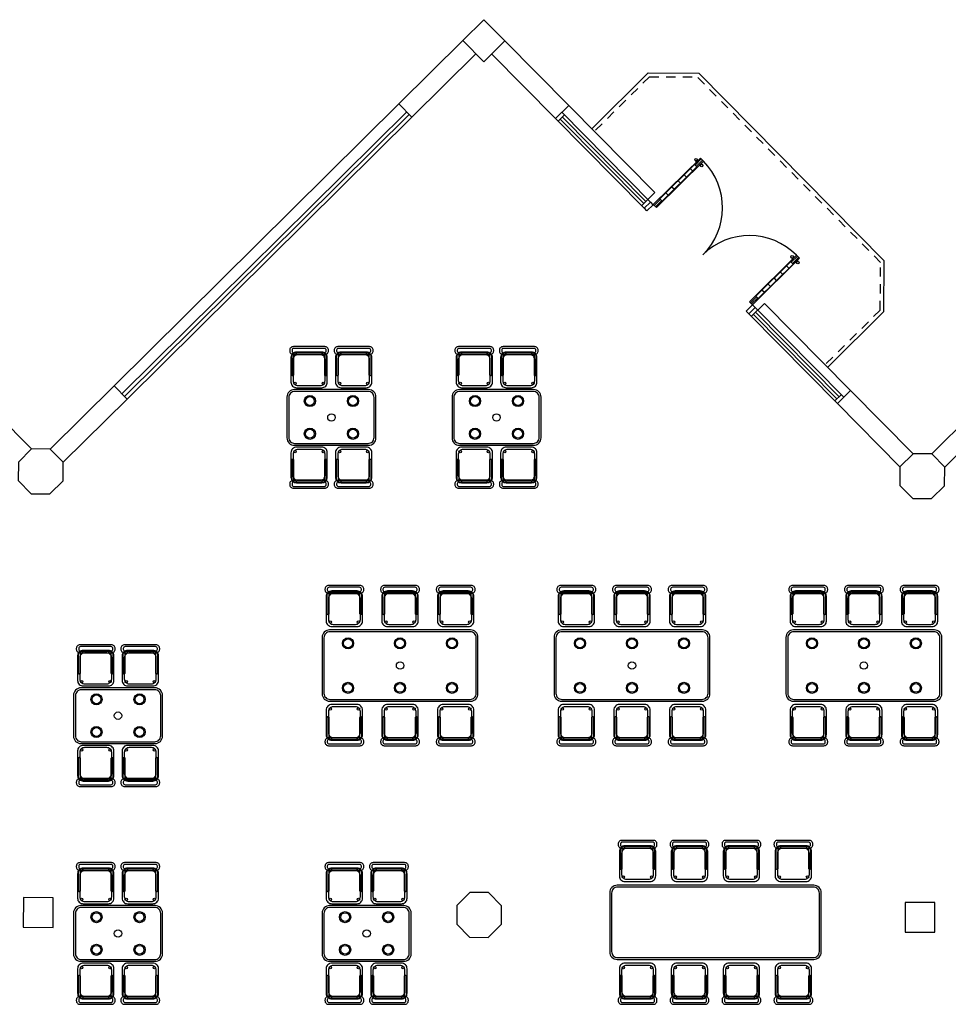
# Model space of a CAD drawing. Header units: metres. Extents: x 2232.4 to 2275.2, y 411.9 to 437.5.
# Tile 13 of 22: x 2250.1 to 2262.7, y 424.2 to 437.4. Entities that reach past the tile are written whole.
import ezdxf

# ---------------------------------------------------------------- set-up
doc = ezdxf.new("R2010")
doc.units = ezdxf.units.M
doc.linetypes.add('HIDDEN2', pattern=[0.1875, 0.125, -0.0625])
for name, color, linetype in [('CL', 40, 'Continuous'), ('DOOR', 5, 'Continuous'), ('ELEV', 4, 'Continuous'), ('HIDDEN', 9, 'HIDDEN2'), ('RP_CHAIRS', 7, 'Continuous'), ('RP_TABLES', 7, 'Continuous'), ('WALL NEW', 40, 'Continuous')]:
    doc.layers.add(name, color=color, linetype=linetype)

# ---------------------------------------------------------------- blocks, each defined once
blk = doc.blocks.new('HHHBHHB')
at = {"layer": 'DOOR'}
for p, q in [((2938.643, 449.729), (2938.643, 448.649)), ((2938.713, 449.729), (2938.643, 449.729)), ((2938.664, 449.588), (2938.664, 449.729)), ((2938.692, 449.588), (2938.692, 449.729)), ((2938.713, 448.649), (2938.713, 449.729)), ((2940.873, 448.649), (2940.873, 449.729)), ((2940.873, 449.729), (2940.943, 449.729)), ((2940.894, 449.588), (2940.894, 449.729)), ((2940.922, 449.588), (2940.922, 449.729)), ((2940.943, 449.729), (2940.943, 448.649)), ((2938.713, 449.588), (2938.643, 449.588)), ((2938.65, 449.588), (2938.65, 448.789)), ((2938.65, 449.49), (2938.706, 449.49)), ((2938.706, 449.588), (2938.706, 448.789)), ((2940.873, 449.588), (2940.943, 449.588)), ((2940.88, 449.588), (2940.88, 448.789)), ((2940.936, 449.49), (2940.88, 449.49)), ((2940.936, 449.588), (2940.936, 448.789)), ((2938.65, 449.35), (2938.706, 449.35)), ((2940.936, 449.35), (2940.88, 449.35)), ((2938.65, 449.21), (2938.706, 449.21)), ((2940.936, 449.21), (2940.88, 449.21)), ((2938.65, 449.069), (2938.706, 449.069)), ((2940.936, 449.069), (2940.88, 449.069)), ((2938.65, 448.929), (2938.706, 448.929)), ((2940.936, 448.929), (2940.88, 448.929)), ((2938.643, 448.789), (2938.713, 448.789)), ((2938.664, 448.649), (2938.664, 448.789)), ((2938.692, 448.649), (2938.692, 448.789)), ((2940.943, 448.789), (2940.873, 448.789)), ((2940.894, 448.649), (2940.894, 448.789)), ((2940.922, 448.649), (2940.922, 448.789)), ((2938.643, 448.649), (2938.713, 448.649)), ((2940.943, 448.649), (2940.873, 448.649))]:
    blk.add_line(p, q, dxfattribs=at)
for centre in [(2938.612, 449.659), (2938.744, 449.659), (2940.841, 449.659), (2940.974, 449.659)]:
    blk.add_circle(centre, 0.021, dxfattribs=at)
for centre, radius, start, end in [((2938.629, 449.692), 0.0168, 234.97, 326.2886), ((2938.629, 449.625), 0.0168, 33.7114, 125.03), ((2938.713, 448.649), 1.08, 0, 90), ((2938.727, 449.692), 0.0168, 213.7114, 305.03), ((2938.727, 449.625), 0.0168, 54.97, 146.2886), ((2940.873, 448.649), 1.08, 90, 180), ((2940.859, 449.692), 0.0168, 234.97, 326.2886), ((2940.859, 449.625), 0.0168, 33.7114, 125.03), ((2940.957, 449.692), 0.0168, 213.7114, 305.03), ((2940.957, 449.625), 0.0168, 54.97, 146.2886)]:
    blk.add_arc(centre, radius, start, end, dxfattribs=at)
blk = doc.blocks.new('GGQSW')
at = {"layer": 'DOOR'}
for p, q in [((2937.589, 444.547), (2937.539, 444.547)), ((2937.589, 444.547), (2937.589, 444.427)), ((2939.489, 444.547), (2939.539, 444.547)), ((2939.489, 444.547), (2939.489, 444.427)), ((2937.589, 444.427), (2937.539, 444.427)), ((2939.489, 444.427), (2939.539, 444.427))]:
    blk.add_line(p, q, dxfattribs=at)
at = {"layer": 'DOOR', "xscale": 0.826086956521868, "yscale": 0.826086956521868, "zscale": 0.826086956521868}
blk.add_blockref('HHHBHHB', (510.014, 73.925), dxfattribs=at)
blk = doc.blocks.new('RP_MODERN_TABLE_4')
at = {"color": 0}
for points in [[(-0.5, -0.375), (0.5, -0.375, 0.414214), (0.6, -0.275), (0.6, 0.275, 0.414214), (0.5, 0.375), (-0.5, 0.375, 0.414214), (-0.6, 0.275), (-0.6, -0.275, 0.414214)], [(-0.495, -0.35), (0.495, -0.35, 0.414214), (0.575, -0.27), (0.575, 0.27, 0.414214), (0.495, 0.35), (-0.495, 0.35, 0.414214), (-0.575, 0.27), (-0.575, -0.27, 0.414214)]]:
    blk.add_lwpolyline(points, format="xyb", close=True, dxfattribs=at)
for centre, radius in [((-0.29, 0.22), 0.075), ((-0.29, 0.22), 0.06), ((0.29, 0.22), 0.075), ((0.29, 0.22), 0.06), ((0, 0), 0.05), ((-0.29, -0.22), 0.075), ((-0.29, -0.22), 0.06), ((0.29, -0.22), 0.075), ((0.29, -0.22), 0.06)]:
    blk.add_circle(centre, radius, dxfattribs=at)
blk = doc.blocks.new('RP_MODERN_CHAIR')
at = {"color": 0}
for points in [[(-0.212, 0.172), (0.212, 0.172, 0.414214), (0.262, 0.222), (0.262, 0.229, 0.414214), (0.212, 0.279), (-0.212, 0.279, 0.414214), (-0.262, 0.229), (-0.262, 0.222, 0.414214)], [(-0.17, -0.275), (0.17, -0.275, 0.414214), (0.245, -0.2), (0.245, 0.13, 0.414214), (0.17, 0.205), (-0.17, 0.205, 0.414214), (-0.245, 0.13), (-0.245, -0.2, 0.414214)], [(-0.223, -0.11), (-0.217, -0.11, 0.414214), (-0.205, -0.098), (-0.205, 0.158, 0.414214), (-0.217, 0.17), (-0.223, 0.17, 0.414214), (-0.235, 0.158), (-0.235, -0.098, 0.414214)], [(-0.205, 0.195), (0.205, 0.195, 0.414214), (0.23, 0.22), (0.23, 0.23, 0.414214), (0.205, 0.255), (-0.205, 0.255, 0.414214), (-0.23, 0.23), (-0.23, 0.22, 0.414214)], [(-0.15, -0.245), (0.15, -0.245, 0.414214), (0.215, -0.18), (0.215, 0.105, 0.414214), (0.15, 0.17), (-0.15, 0.17, 0.414214), (-0.215, 0.105), (-0.215, -0.18, 0.414214)], [(0.217, -0.11), (0.223, -0.11, 0.414214), (0.235, -0.098), (0.235, 0.158, 0.414214), (0.223, 0.17), (0.217, 0.17, 0.414214), (0.205, 0.158), (0.205, -0.098, 0.414214)]]:
    blk.add_lwpolyline(points, format="xyb", close=True, dxfattribs=at)
for centre in [(-0.19, 0.185), (0.19, 0.185), (-0.19, -0.215), (0.19, -0.215)]:
    blk.add_circle(centre, 0.016, dxfattribs=at)
blk = doc.blocks.new('RP_MODERN_TABLE_6')
at = {"color": 0}
for points in [[(-0.95, -0.48), (0.95, -0.48, 0.414214), (1.05, -0.38), (1.05, 0.38, 0.414214), (0.95, 0.48), (-0.95, 0.48, 0.414214), (-1.05, 0.38), (-1.05, -0.38, 0.414214)], [(-0.945, -0.455), (0.945, -0.455, 0.414214), (1.025, -0.375), (1.025, 0.375, 0.414214), (0.945, 0.455), (-0.945, 0.455, 0.414214), (-1.025, 0.375), (-1.025, -0.375, 0.414214)]]:
    blk.add_lwpolyline(points, format="xyb", close=True, dxfattribs=at)
for centre, radius in [((-0.7, 0.3), 0.075), ((-0.7, 0.3), 0.06), ((0, 0.3), 0.075), ((0, 0.3), 0.06), ((0.7, 0.3), 0.075), ((0.7, 0.3), 0.06), ((0, 0), 0.05), ((-0.7, -0.3), 0.075), ((-0.7, -0.3), 0.06), ((0, -0.3), 0.075), ((0, -0.3), 0.06), ((0.7, -0.3), 0.075), ((0.7, -0.3), 0.06)]:
    blk.add_circle(centre, radius, dxfattribs=at)
blk = doc.blocks.new('SC_TABLE_8')
at = {"color": 0}
for points in [[(-1.325, -0.5), (1.325, -0.5, 0.414214), (1.425, -0.4), (1.425, 0.4, 0.414214), (1.325, 0.5), (-1.325, 0.5, 0.414214), (-1.425, 0.4), (-1.425, -0.4, 0.414214)], [(-1.32, -0.475), (1.32, -0.475, 0.414214), (1.4, -0.395), (1.4, 0.395, 0.414214), (1.32, 0.475), (-1.32, 0.475, 0.414214), (-1.4, 0.395), (-1.4, -0.395, 0.414214)]]:
    blk.add_lwpolyline(points, format="xyb", close=True, dxfattribs=at)

msp = doc.modelspace()

# ---------------------------------------------------------------- linework, layer by layer
at = {"layer": 'CL'}
for points in [[(2256.111, 437.144), (2256.396, 437.426), (2256.677, 437.141), (2256.393, 436.86)], [(2256.111, 437.144), (2256.396, 437.426), (2256.677, 437.141), (2256.393, 436.86)], [(2250.725, 431.465), (2250.549, 431.643), (2250.299, 431.644), (2250.122, 431.468), (2250.12, 431.218), (2250.296, 431.041), (2250.546, 431.039), (2250.724, 431.215)], [(2262.604, 431.4), (2262.429, 431.578), (2262.179, 431.579), (2262.001, 431.404), (2261.999, 431.154), (2262.175, 430.976), (2262.425, 430.975), (2262.603, 431.15)], [(2256.632, 425.493), (2256.457, 425.671), (2256.207, 425.672), (2256.029, 425.496), (2256.028, 425.246), (2256.203, 425.069), (2256.453, 425.067), (2256.631, 425.243)], [(2250.589, 425.201), (2250.591, 425.601), (2250.191, 425.603), (2250.189, 425.203)], [(2262.469, 425.136), (2262.471, 425.536), (2262.071, 425.538), (2262.069, 425.138)]]:
    msp.add_lwpolyline(points, close=True, dxfattribs=at)
at = {"layer": 'DOOR'}
for p, q in [((2255.25, 436.292), (2251.411, 432.495)), ((2255.355, 436.186), (2251.516, 432.388)), ((2255.39, 436.15), (2251.551, 432.353)), ((2258.641, 434.97), (2257.446, 436.179)), ((2258.699, 435.097), (2257.538, 436.27)), ((2255.426, 436.115), (2251.587, 432.317)), ((2258.556, 434.886), (2257.361, 436.095)), ((2257.481, 436.143), (2257.396, 436.059)), ((2258.549, 434.95), (2257.424, 436.087)), ((2258.578, 434.978), (2257.453, 436.115)), ((2258.699, 435.097), (2258.521, 434.922)), ((2258.641, 434.97), (2258.556, 434.886)), ((2260.048, 433.549), (2259.963, 433.464)), ((2260.176, 433.604), (2259.998, 433.429)), ((2261.243, 432.34), (2260.048, 433.549)), ((2261.336, 432.431), (2260.176, 433.604)), ((2261.158, 432.256), (2259.963, 433.464)), ((2261.151, 432.319), (2260.026, 433.457)), ((2261.18, 432.347), (2260.055, 433.485)), ((2261.208, 432.375), (2261.123, 432.291))]:
    msp.add_line(p, q, dxfattribs=at)
at = {"layer": 'ELEV'}
for p, q in [((2258.606, 436.708), (2257.848, 435.958)), ((2258.606, 436.708), (2259.289, 436.705)), ((2261.789, 434.177), (2259.289, 436.705)), ((2261.785, 433.494), (2261.789, 434.177)), ((2261.785, 433.494), (2261.027, 432.744))]:
    msp.add_line(p, q, dxfattribs=at)
at = {"layer": 'HIDDEN'}
for p, q in [((2258.627, 436.658), (2257.883, 435.922)), ((2258.627, 436.658), (2259.268, 436.655)), ((2261.739, 434.157), (2259.268, 436.655)), ((2261.735, 433.515), (2261.739, 434.157)), ((2261.735, 433.515), (2260.992, 432.779))]:
    msp.add_line(p, q, dxfattribs=at)
at = {"layer": 'WALL NEW'}
for p, q in [((2256.111, 437.144), (2255.25, 436.292)), ((2256.677, 437.141), (2257.538, 436.27)), ((2256.287, 436.967), (2255.426, 436.115)), ((2256.499, 436.966), (2257.361, 436.095)), ((2255.25, 436.292), (2255.426, 436.115)), ((2257.538, 436.27), (2257.361, 436.095)), ((2249.457, 432.496), (2250.299, 431.644)), ((2251.411, 432.495), (2250.549, 431.643)), ((2251.411, 432.495), (2251.587, 432.317)), ((2251.587, 432.317), (2250.725, 431.465)), ((2261.336, 432.431), (2261.158, 432.256)), ((2261.336, 432.431), (2262.179, 431.579)), ((2263.28, 432.421), (2262.429, 431.578)), ((2261.158, 432.256), (2262.001, 431.404)), ((2263.456, 432.243), (2262.604, 431.4))]:
    msp.add_line(p, q, dxfattribs=at)

# ---------------------------------------------------------------- block references
at = {"layer": 'DOOR', "rotation": 314.688309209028}
msp.add_blockref('GGQSW', (-123.229, 2210.765), dxfattribs=at)
at = {"layer": 'RP_CHAIRS'}
for p in [(2254.04, 432.744), (2254.64, 432.744), (2256.265, 432.744), (2256.865, 432.744), (2254.515, 429.527), (2255.265, 429.527), (2256.015, 429.527), (2257.64, 429.527), (2258.39, 429.527), (2259.14, 429.527), (2260.765, 429.527), (2261.515, 429.527), (2262.265, 429.527), (2251.165, 428.727), (2251.765, 428.727), (2258.465, 426.094), (2259.165, 426.094), (2259.865, 426.094), (2260.565, 426.094), (2251.165, 425.794), (2251.765, 425.794), (2254.515, 425.794), (2255.115, 425.794)]:
    msp.add_blockref('RP_MODERN_CHAIR', p, dxfattribs=at)
at = {"layer": 'RP_CHAIRS', "rotation": 180}
for p in [(2254.04, 431.394), (2254.64, 431.394), (2256.265, 431.394), (2256.865, 431.394), (2254.515, 427.927), (2255.265, 427.927), (2256.015, 427.927), (2257.64, 427.927), (2258.39, 427.927), (2259.14, 427.927), (2260.765, 427.927), (2261.515, 427.927), (2262.265, 427.927), (2251.165, 427.377), (2251.765, 427.377), (2251.165, 424.444), (2251.765, 424.444), (2254.515, 424.444), (2255.115, 424.444), (2258.465, 424.444), (2259.165, 424.444), (2259.865, 424.444), (2260.565, 424.444)]:
    msp.add_blockref('RP_MODERN_CHAIR', p, dxfattribs=at)
at = {"layer": 'RP_TABLES'}
for name, p in [('RP_MODERN_TABLE_4', (2254.34, 432.069)), ('RP_MODERN_TABLE_4', (2256.565, 432.069)), ('RP_MODERN_TABLE_6', (2255.265, 428.727)), ('RP_MODERN_TABLE_6', (2258.39, 428.727)), ('RP_MODERN_TABLE_6', (2261.515, 428.727)), ('RP_MODERN_TABLE_4', (2251.465, 428.052)), ('SC_TABLE_8', (2259.515, 425.269)), ('RP_MODERN_TABLE_4', (2251.465, 425.119)), ('RP_MODERN_TABLE_4', (2254.815, 425.119))]:
    msp.add_blockref(name, p, dxfattribs=at)

doc.saveas('drawing.dxf')
